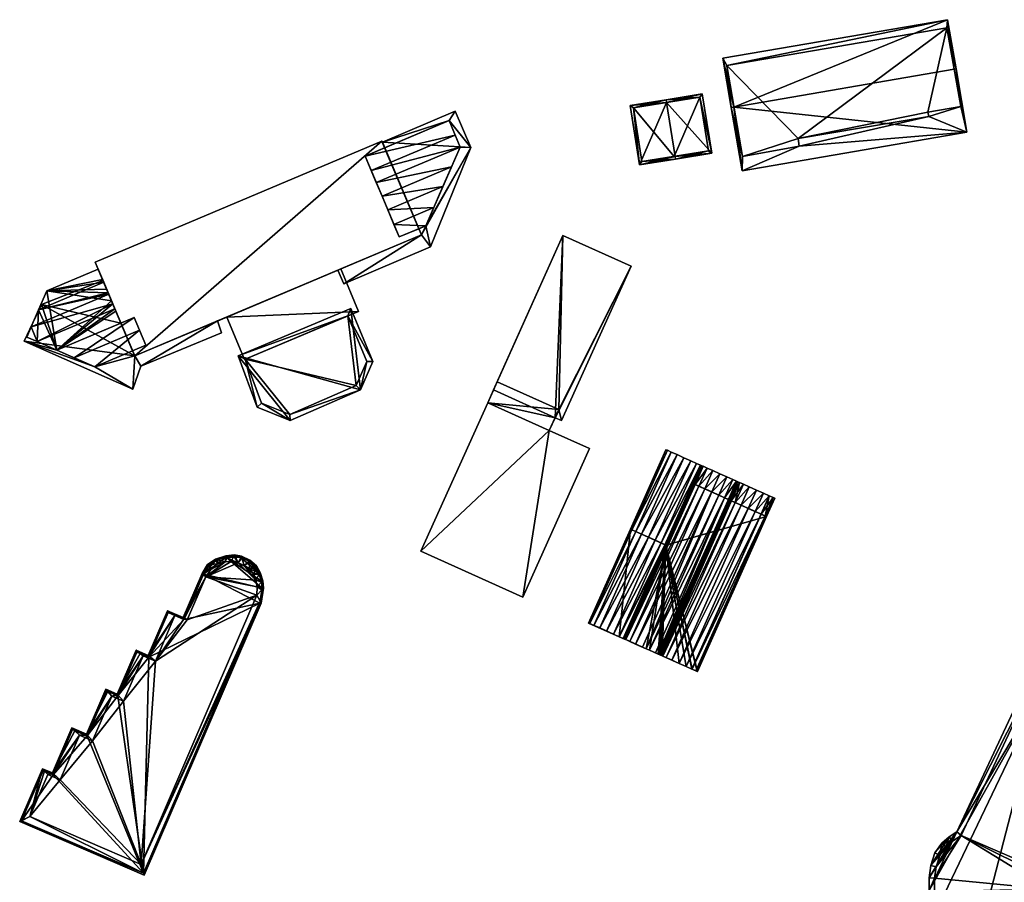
# Model space of a CAD drawing. Header units: inches. Extents: x 2523744 to 2528136, y 1148995 to 1152010.
# Tile 163 of 256: x 2526809 to 2526987, y 1150790 to 1150946. Entities that reach past the tile are written whole.
import ezdxf

# ---------------------------------------------------------------- set-up
doc = ezdxf.new("R2010")
doc.units = ezdxf.units.IN
doc.header["$MEASUREMENT"] = 0
doc.layers.add('Gebaeude Einzelhaus', color=10, linetype='Continuous')
doc.layers.add('Offenes Gebaeude', color=10, linetype='Continuous')

msp = doc.modelspace()

# ---------------------------------------------------------------- meshes
at = {"layer": 'Gebaeude Einzelhaus'}
mesh = msp.add_polyface(dxfattribs=at)
corners = [(2526977.844, 1150937.391, 391.336), (2526978.173, 1150937.448, 391.336), (2526976.643, 1150946.358, 389.678), (2526938, 1150930.549, 391.336), (2526935.979, 1150939.375, 389.678), (2526937.509, 1150930.465, 391.336), (2526980.135, 1150926.016, 389.203), (2526939.471, 1150919.034, 389.203), (2526976.5, 1150944.9, 389.937), (2526979.05, 1150930.65, 390.077), (2526936.7, 1150938.05, 389.94), (2526939.55, 1150921.6, 389.666), (2526949.8, 1150923.5, 389.691), (2526973.25, 1150928.85, 389.931), (2526973.1, 1150929.6, 390.072), (2526949.6, 1150924.85, 389.942), (2526979.05, 1150930.65, 380.374), (2526976.5, 1150944.9, 380.374), (2526936.7, 1150938.05, 380.374), (2526939.55, 1150921.6, 380.374), (2526949.8, 1150923.5, 380.374), (2526949.6, 1150924.85, 380.374), (2526973.25, 1150928.85, 380.374), (2526973.1, 1150929.6, 380.374)]
mesh.append_faces([[corners[k] for k in face] for face in [(15, 13, 12), (13, 14, 9), (12, 13, 6), (6, 13, 9), (11, 12, 7), (7, 12, 6), (3, 11, 5), (10, 3, 5), (5, 11, 7), (4, 10, 5), (8, 10, 2), (2, 10, 4), (0, 8, 1), (9, 0, 1), (6, 9, 1), (1, 8, 2), (6, 3, 7), (7, 3, 5), (6, 0, 3), (6, 1, 0), (3, 4, 5), (0, 2, 3), (3, 2, 4), (0, 1, 2)]], dxfattribs={"color": 13})
mesh.append_faces([[corners[k] for k in face] for face in [(21, 23, 22), (19, 21, 20), (18, 21, 19), (17, 23, 21), (17, 21, 18), (16, 23, 17), (14, 23, 16), (14, 16, 9), (22, 23, 13), (13, 23, 14), (21, 22, 13), (15, 21, 13), (20, 21, 12), (12, 21, 15), (19, 20, 11), (11, 20, 12), (18, 19, 3), (3, 19, 11), (10, 18, 3), (17, 18, 8), (8, 18, 10), (16, 17, 0), (0, 17, 8), (9, 16, 0)]], dxfattribs={"color": 41})
mesh = msp.add_polyface(dxfattribs=at)
corners = [(2526925.793, 1150931.388, 395.351), (2526933.986, 1150922.193, 390.848), (2526932.275, 1150932.928, 390.848), (2526927.346, 1150921.637, 395.351), (2526927.424, 1150921.146, 395.351), (2526925.714, 1150931.881, 395.351), (2526919.233, 1150930.849, 390.848), (2526920.944, 1150920.114, 390.848), (2526933.414, 1150922.608, 391.187), (2526931.86, 1150932.355, 391.187), (2526921.359, 1150920.686, 391.191), (2526919.805, 1150930.434, 391.191), (2526927.209, 1150921.615, 380.571), (2526921.359, 1150920.686, 380.571), (2526933.414, 1150922.608, 380.571), (2526931.86, 1150932.355, 380.571), (2526919.805, 1150930.434, 380.571)]
mesh.append_faces([[corners[k] for k in face] for face in [(11, 5, 0), (11, 6, 5), (10, 7, 11), (11, 7, 6), (3, 4, 10), (10, 4, 7), (1, 9, 2), (2, 9, 5), (5, 9, 0), (4, 8, 1), (1, 8, 9), (4, 3, 8), (0, 7, 3), (3, 7, 4), (0, 6, 7), (0, 5, 6), (0, 2, 5), (4, 1, 3), (3, 1, 0), (0, 1, 2)]], dxfattribs={"color": 13})
mesh.append_faces([[corners[k] for k in face] for face in [(12, 13, 16), (12, 16, 15), (12, 15, 14), (10, 11, 13), (13, 11, 16), (0, 9, 11), (11, 9, 16), (16, 9, 15), (9, 8, 15), (15, 8, 14), (8, 12, 14), (3, 10, 8), (8, 10, 12), (12, 10, 13)]], dxfattribs={"color": 41})
mesh = msp.add_polyface(dxfattribs=at)
corners = [(2526874.306, 1150924.406, 395.876), (2526822.45, 1150902.506, 395.876), (2526829.618, 1150885.535, 395.876), (2526881.474, 1150907.435, 395.876), (2526874.403, 1150924.176, 390.027), (2526874.306, 1150924.406, 382.17), (2526881.474, 1150907.435, 382.17), (2526874.82, 1150923.189, 390.127), (2526874.403, 1150924.176, 390.127), (2526881.004, 1150908.549, 390.127), (2526881.474, 1150907.435, 390.127), (2526881.474, 1150907.435, 390.027), (2526822.45, 1150902.506, 382.17), (2526823.866, 1150899.153, 390.043), (2526823.866, 1150899.153, 390.143), (2526822.991, 1150901.226, 394.998), (2526826.017, 1150894.062, 395.809), (2526822.991, 1150901.226, 395.098), (2526823.993, 1150898.852, 395.809), (2526829.618, 1150885.535, 382.17), (2526829.618, 1150885.535, 390.043), (2526824.798, 1150896.946, 395.18), (2526827.114, 1150891.464, 390.143), (2526824.514, 1150897.62, 394.998), (2526823.789, 1150899.335, 395.564), (2526827.114, 1150891.464, 394.998), (2526829.227, 1150886.462, 390.143), (2526825.645, 1150894.942, 395.572), (2526826.203, 1150893.62, 395.588), (2526829.618, 1150885.535, 390.143), (2526827.114, 1150891.464, 395.098), (2526866.871, 1150901.268, 390.69), (2526866.375, 1150901.058, 390.127), (2526846.255, 1150892.561, 390.69), (2526866.375, 1150901.058, 390.027), (2526866.871, 1150901.268, 390.79), (2526846.255, 1150892.561, 390.79), (2526844.588, 1150891.857, 390.143), (2526844.588, 1150891.857, 390.043)]
mesh.append_faces([[corners[k] for k in face] for face in [(0, 2, 3), (0, 1, 2)]], dxfattribs={"color": 13})
mesh.append_faces([[corners[k] for k in face] for face in [(12, 5, 19), (19, 5, 6), (34, 6, 11), (34, 19, 6), (33, 38, 34), (34, 38, 19), (19, 38, 20), (36, 37, 33), (33, 37, 38), (36, 2, 37), (37, 2, 29), (35, 3, 36), (36, 3, 2), (31, 10, 35), (35, 10, 3), (32, 31, 33), (32, 33, 34), (31, 32, 10), (16, 18, 27), (21, 27, 18), (30, 2, 16), (2, 30, 25), (25, 26, 2), (2, 26, 29), (27, 22, 28), (28, 22, 25), (22, 27, 21), (25, 22, 26), (15, 14, 24), (24, 14, 23), (23, 14, 21), (21, 14, 22), (13, 19, 20), (13, 12, 19), (16, 1, 18), (18, 1, 17), (17, 1, 15), (1, 16, 2), (15, 1, 14), (14, 1, 13), (13, 1, 12), (1, 0, 12), (12, 0, 5), (6, 4, 11), (7, 3, 9), (9, 3, 10), (4, 0, 8), (8, 0, 7), (7, 0, 3), (6, 5, 4), (4, 5, 0)]], dxfattribs={"color": 41})
mesh = msp.add_polyface(dxfattribs=at)
corners = [(2526906.311, 1150875.845, 395.513), (2526919.396, 1150901.768, 395.491), (2526907.071, 1150907.314, 395.729), (2526906.825, 1150873.829, 395.49), (2526895.168, 1150880.86, 395.728), (2526905.643, 1150874.361, 395.513), (2526893.454, 1150877.05, 397.862), (2526906.311, 1150875.845, 397.862), (2526895.168, 1150880.86, 397.862), (2526904.598, 1150872.036, 397.862), (2526899.791, 1150841.895, 396.558), (2526911.88, 1150868.759, 396.558), (2526904.598, 1150872.036, 396.558), (2526881.365, 1150850.186, 396.558), (2526893.454, 1150877.05, 396.558), (2526907.071, 1150907.314, 380.827), (2526919.396, 1150901.768, 380.827), (2526894.5, 1150879.375, 380.827), (2526894.5, 1150879.375, 395.728), (2526905.643, 1150874.361, 380.827), (2526906.825, 1150873.829, 380.827), (2526893.454, 1150877.05, 380.827), (2526904.598, 1150872.036, 380.827), (2526911.88, 1150868.759, 380.827), (2526899.791, 1150841.895, 380.826), (2526881.365, 1150850.186, 380.827)]
mesh.append_faces([[corners[k] for k in face] for face in [(10, 12, 13), (13, 12, 14), (10, 11, 12), (9, 7, 6), (6, 7, 8), (3, 0, 5), (0, 2, 4), (3, 1, 0), (0, 1, 2)]], dxfattribs={"color": 13})
mesh.append_faces([[corners[k] for k in face] for face in [(24, 22, 23), (24, 25, 22), (22, 25, 21), (10, 13, 24), (24, 13, 25), (13, 14, 25), (25, 14, 21), (11, 23, 12), (12, 23, 22), (11, 10, 23), (23, 10, 24), (21, 19, 22), (21, 17, 19), (0, 4, 7), (7, 4, 8), (7, 5, 0), (5, 22, 19), (5, 12, 22), (7, 9, 5), (5, 9, 12), (6, 12, 9), (6, 14, 12), (8, 18, 6), (6, 18, 14), (14, 18, 21), (21, 18, 17), (8, 4, 18), (16, 19, 15), (15, 19, 17), (16, 20, 19), (1, 3, 16), (16, 3, 20), (20, 3, 19), (19, 3, 5), (4, 17, 18), (4, 15, 17), (4, 2, 15), (2, 1, 15), (15, 1, 16)]], dxfattribs={"color": 41})
mesh = msp.add_polyface(dxfattribs=at)
corners = [(2526868.72, 1150894.119, 389.506), (2526870.433, 1150879.408, 389.506), (2526872.66, 1150884.532, 389.506), (2526848.297, 1150885.524, 389.506), (2526851.733, 1150876.233, 389.506), (2526857.702, 1150873.839, 389.506), (2526868.178, 1150892.806, 389.506), (2526871.574, 1150884.543, 389.506), (2526849.567, 1150884.973, 389.506), (2526852.517, 1150876.996, 389.506), (2526857.685, 1150874.923, 389.506), (2526869.672, 1150880.167, 389.506), (2526871.574, 1150884.543, 382.17), (2526869.672, 1150880.167, 382.17), (2526868.178, 1150892.806, 382.17), (2526849.567, 1150884.973, 382.17), (2526852.517, 1150876.996, 382.17), (2526857.685, 1150874.923, 382.17)]
mesh.append_faces([[corners[k] for k in face] for face in [(1, 10, 11), (11, 7, 1), (9, 10, 5), (5, 10, 1), (8, 9, 4), (4, 9, 5), (6, 8, 3), (3, 8, 4), (0, 6, 3), (7, 6, 2), (1, 7, 2), (2, 6, 0), (5, 1, 3), (4, 5, 3), (3, 1, 0), (0, 1, 2)]], dxfattribs={"color": 13})
mesh.append_faces([[corners[k] for k in face] for face in [(15, 17, 16), (13, 17, 15), (13, 15, 14), (13, 14, 12), (16, 17, 9), (9, 17, 10), (11, 17, 13), (10, 17, 11), (15, 16, 8), (8, 16, 9), (14, 15, 6), (6, 15, 8), (12, 14, 7), (7, 14, 6), (13, 12, 11), (11, 12, 7)]], dxfattribs={"color": 41})
mesh = msp.add_polyface(dxfattribs=at)
corners = [(2526921.288, 1150853.289, 391.496), (2526919.294, 1150854.188, 390.84), (2526920.24, 1150853.761, 391.343), (2526919.54, 1150854.077, 391.113), (2526922.526, 1150852.731, 391.551), (2526919.294, 1150854.188, 380.362), (2526923.762, 1150852.174, 391.496), (2526925.7, 1150851.3, 380.362), (2526925.511, 1150851.385, 391.113), (2526925.7, 1150851.3, 390.904), (2526924.811, 1150851.701, 391.343), (2526930.7, 1150862.4, 390.86), (2526930.7, 1150862.4, 380.362), (2526930.718, 1150862.392, 390.84), (2526932.737, 1150861.482, 391.496), (2526931.676, 1150861.96, 391.343), (2526930.967, 1150862.28, 391.113), (2526933.989, 1150860.917, 391.551), (2526925.955, 1150868.456, 391.113), (2526925.709, 1150868.566, 390.84), (2526926.656, 1150868.143, 391.343), (2526927.706, 1150867.674, 391.496), (2526928.946, 1150867.121, 391.551), (2526930.185, 1150866.569, 391.496), (2526931.235, 1150866.1, 391.343), (2526931.936, 1150865.788, 391.113), (2526932.184, 1150865.678, 390.84), (2526932.433, 1150865.566, 391.113), (2526933.143, 1150865.249, 391.343), (2526934.206, 1150864.775, 391.496), (2526918.407, 1150834.223, 391.076), (2526918.193, 1150834.319, 390.84), (2526918.441, 1150834.208, 391.113), (2526919.153, 1150833.89, 391.343), (2526920.215, 1150833.416, 391.496)]
mesh.append_faces([[corners[k] for k in face] for face in [(18, 1, 19), (18, 3, 1), (20, 3, 18), (20, 2, 3), (21, 2, 20), (21, 0, 2), (22, 0, 21), (22, 4, 0), (23, 4, 22), (23, 6, 4), (24, 6, 23), (24, 10, 6), (25, 10, 24), (25, 8, 10), (26, 13, 11), (26, 11, 25), (25, 11, 8), (8, 11, 9), (27, 13, 26), (27, 16, 13), (28, 16, 27), (28, 15, 16), (29, 14, 15), (3, 18, 1), (1, 18, 19), (2, 20, 3), (3, 20, 18), (21, 2, 0), (21, 20, 2), (4, 22, 0), (0, 22, 21), (23, 4, 6), (23, 22, 4), (10, 24, 6), (6, 24, 23), (8, 25, 10), (10, 25, 24), (13, 25, 8), (13, 26, 25), (30, 16, 27), (31, 27, 13), (13, 27, 26), (15, 16, 32), (15, 28, 16), (16, 28, 27), (14, 15, 33), (14, 29, 15), (17, 14, 34)]], dxfattribs={"color": 13})
mesh.append_faces([[corners[k] for k in face] for face in [(0, 1, 2), (2, 1, 3), (4, 5, 0), (0, 5, 1), (6, 7, 4), (4, 7, 5), (8, 9, 10), (10, 9, 6), (6, 9, 7), (9, 11, 7), (7, 11, 12), (11, 13, 12), (14, 13, 15), (15, 13, 16), (17, 12, 14), (14, 12, 13)]], dxfattribs={"color": 41})
mesh = msp.add_polyface(dxfattribs=at)
corners = [(2526917.244, 1150834.741, 380.361), (2526925.7, 1150851.3, 380.362), (2526918.193, 1150834.319, 380.361), (2526918.407, 1150834.223, 380.361), (2526918.441, 1150834.208, 380.361), (2526922.122, 1150832.565, 380.361), (2526922.723, 1150832.298, 380.361), (2526924.291, 1150831.597, 380.361), (2526924.496, 1150831.506, 380.361), (2526919.294, 1150854.188, 380.362), (2526911.718, 1150837.208, 380.361), (2526911.718, 1150837.208, 390.84), (2526919.294, 1150854.188, 390.84), (2526924.999, 1150831.281, 380.361), (2526924.909, 1150831.322, 391.016), (2526924.909, 1150831.322, 380.361), (2526924.746, 1150831.395, 390.84), (2526924.746, 1150831.395, 380.361), (2526924.626, 1150831.448, 380.361), (2526924.626, 1150831.448, 390.971), (2526924.496, 1150831.506, 391.113), (2526924.291, 1150831.597, 391.179), (2526923.786, 1150831.823, 391.343), (2526922.723, 1150832.298, 391.496), (2526922.122, 1150832.565, 391.522), (2526919.153, 1150833.89, 391.343), (2526920.215, 1150833.416, 391.496), (2526921.469, 1150832.856, 391.551), (2526918.441, 1150834.208, 391.113), (2526918.407, 1150834.223, 391.076), (2526918.193, 1150834.319, 390.84), (2526917.946, 1150834.429, 391.113), (2526917.244, 1150834.741, 391.343), (2526913.716, 1150836.315, 391.496), (2526914.955, 1150835.763, 391.551), (2526916.194, 1150835.21, 391.496), (2526911.964, 1150837.098, 391.113), (2526912.666, 1150836.784, 391.343), (2526919.54, 1150854.077, 391.113), (2526920.24, 1150853.761, 391.343), (2526921.288, 1150853.289, 391.496), (2526922.526, 1150852.731, 391.551), (2526923.762, 1150852.174, 391.496), (2526924.811, 1150851.701, 391.343), (2526925.511, 1150851.385, 391.113), (2526930.718, 1150862.392, 390.84), (2526930.967, 1150862.28, 391.113), (2526932.433, 1150865.566, 391.113), (2526931.676, 1150861.96, 391.343), (2526932.737, 1150861.482, 391.496)]
mesh.append_faces([[corners[k] for k in face] for face in [(38, 11, 36), (38, 12, 11), (39, 36, 37), (39, 38, 36), (40, 37, 33), (40, 39, 37), (41, 33, 34), (41, 40, 33), (42, 34, 35), (42, 41, 34), (43, 35, 32), (43, 42, 35), (44, 32, 31), (44, 43, 32), (45, 44, 30), (30, 44, 31), (29, 28, 46), (30, 29, 47), (48, 28, 25), (49, 25, 26)]], dxfattribs={"color": 13})
mesh.append_faces([[corners[k] for k in face] for face in [(0, 1, 2), (2, 1, 3), (3, 1, 4), (4, 1, 5), (5, 1, 6), (6, 1, 7), (7, 1, 8), (0, 9, 1), (0, 10, 9), (11, 12, 10), (10, 12, 9), (13, 14, 15), (14, 16, 15), (15, 16, 17), (16, 18, 17), (16, 19, 18), (19, 8, 18), (19, 20, 8), (20, 7, 8), (20, 21, 7), (21, 6, 7), (22, 23, 21), (21, 23, 6), (23, 5, 6), (23, 24, 5), (25, 5, 26), (26, 5, 27), (27, 5, 24), (25, 4, 5), (25, 28, 4), (28, 29, 4), (4, 29, 3), (29, 30, 3), (3, 30, 2), (30, 0, 2), (31, 32, 30), (30, 32, 0), (33, 0, 34), (34, 0, 35), (35, 0, 32), (33, 10, 0), (36, 11, 37), (37, 11, 33), (33, 11, 10)]], dxfattribs={"color": 41})
mesh = msp.add_polyface(dxfattribs=at)
corners = [(2526937.259, 1150859.443, 390.84), (2526930.7, 1150862.4, 380.362), (2526935.241, 1150860.353, 391.496), (2526933.989, 1150860.917, 391.551), (2526934.206, 1150864.775, 391.496), (2526931.676, 1150861.96, 391.343), (2526933.143, 1150865.249, 391.343), (2526935.46, 1150864.215, 391.551), (2526932.737, 1150861.482, 391.496), (2526936.714, 1150863.655, 391.496), (2526937.776, 1150863.181, 391.343), (2526936.301, 1150859.875, 391.343), (2526938.488, 1150862.865, 391.113), (2526937.011, 1150859.555, 391.113), (2526938.736, 1150862.754, 390.84), (2526938.989, 1150862.64, 391.113), (2526937.512, 1150859.329, 391.113), (2526939.709, 1150862.319, 391.343), (2526938.23, 1150859.005, 391.343), (2526940.786, 1150861.839, 391.496), (2526939.305, 1150858.52, 391.496), (2526942.056, 1150861.273, 391.551), (2526940.573, 1150857.949, 391.551), (2526943.326, 1150860.705, 391.496)]
mesh.append_faces([[corners[k] for k in face] for face in [(4, 5, 6), (7, 8, 4), (7, 3, 8), (9, 3, 7), (9, 2, 3), (10, 2, 9), (10, 11, 2), (11, 12, 13), (11, 10, 12), (14, 13, 12), (14, 0, 13), (0, 15, 16), (0, 14, 15), (15, 17, 16), (16, 17, 18), (18, 17, 19), (20, 19, 21), (5, 4, 6), (3, 7, 8), (8, 7, 4), (2, 9, 3), (3, 9, 7), (10, 2, 11), (10, 9, 2), (12, 11, 13), (12, 10, 11), (0, 15, 14), (22, 23, 21), (20, 21, 19), (18, 19, 17), (15, 18, 17)]], dxfattribs={"color": 13})
mesh.append_faces([[corners[k] for k in face] for face in [(0, 1, 2), (2, 1, 3)]], dxfattribs={"color": 41})
mesh = msp.add_polyface(dxfattribs=at)
corners = [(2526931.385, 1150828.433, 380.361), (2526925.7, 1150851.3, 380.362), (2526943.887, 1150856.455, 380.361), (2526943.887, 1150856.455, 390.84), (2526931.385, 1150828.433, 390.84), (2526933.989, 1150860.917, 391.551), (2526920.215, 1150833.416, 391.496), (2526921.469, 1150832.856, 391.551), (2526935.241, 1150860.353, 391.496), (2526922.122, 1150832.565, 391.522), (2526922.723, 1150832.298, 391.496), (2526936.301, 1150859.875, 391.343), (2526923.786, 1150831.823, 391.343), (2526924.496, 1150831.506, 391.113), (2526924.626, 1150831.448, 390.971), (2526937.011, 1150859.555, 391.113), (2526924.291, 1150831.597, 391.179), (2526937.259, 1150859.443, 390.84), (2526938.736, 1150862.754, 390.84), (2526924.746, 1150831.395, 390.84), (2526924.909, 1150831.322, 391.016), (2526938.989, 1150862.64, 391.113), (2526943.635, 1150856.569, 391.113), (2526931.133, 1150828.545, 391.113), (2526944.404, 1150860.225, 391.343), (2526930.456, 1150828.847, 391.329), (2526942.917, 1150856.892, 391.343), (2526941.841, 1150857.377, 391.496), (2526929.335, 1150829.346, 391.496), (2526930.413, 1150828.866, 391.343), (2526928.065, 1150829.914, 391.551), (2526940.573, 1150857.949, 391.551), (2526939.305, 1150858.52, 391.496), (2526926.795, 1150830.48, 391.496), (2526925.718, 1150830.961, 391.343), (2526938.23, 1150859.005, 391.343), (2526925.154, 1150831.212, 391.163), (2526937.512, 1150859.329, 391.113), (2526924.999, 1150831.281, 391.113)]
mesh.append_faces([[corners[k] for k in face] for face in [(5, 6, 7), (8, 9, 10), (8, 5, 9), (9, 5, 7), (11, 10, 12), (11, 8, 10), (13, 14, 15), (15, 16, 13), (15, 11, 16), (16, 11, 12), (14, 17, 18), (14, 19, 17), (20, 17, 19), (20, 21, 17), (22, 23, 3), (24, 25, 22), (25, 24, 26), (27, 28, 26), (26, 28, 29), (27, 30, 28), (27, 31, 30), (32, 33, 31), (31, 33, 30), (32, 34, 33), (32, 35, 34), (21, 36, 35), (35, 36, 34), (37, 20, 38), (37, 21, 20), (36, 37, 38), (36, 21, 37)]], dxfattribs={"color": 13})
mesh.append_faces([[corners[k] for k in face] for face in [(0, 1, 2), (3, 4, 2)]], dxfattribs={"color": 41})
mesh = msp.add_polyface(dxfattribs=at)
corners = [(2526943.887, 1150856.455, 380.361), (2526925.7, 1150851.3, 380.362), (2526930.7, 1150862.4, 380.362), (2526939.305, 1150858.52, 391.496), (2526937.259, 1150859.443, 390.84), (2526938.23, 1150859.005, 391.343), (2526937.512, 1150859.329, 391.113), (2526936.301, 1150859.875, 391.343), (2526937.011, 1150859.555, 391.113), (2526935.241, 1150860.353, 391.496), (2526942.917, 1150856.892, 391.343), (2526941.841, 1150857.377, 391.496), (2526940.573, 1150857.949, 391.551), (2526943.635, 1150856.569, 391.113), (2526943.887, 1150856.455, 390.84), (2526940.786, 1150861.839, 391.496), (2526942.056, 1150861.273, 391.551), (2526943.326, 1150860.705, 391.496), (2526944.404, 1150860.225, 391.343), (2526945.123, 1150859.904, 391.113), (2526945.375, 1150859.791, 390.84), (2526924.626, 1150831.448, 390.971), (2526938.488, 1150862.865, 391.113), (2526938.736, 1150862.754, 390.84)]
mesh.append_faces([[corners[k] for k in face] for face in [(5, 15, 3), (3, 16, 12), (17, 12, 16), (17, 11, 12), (11, 18, 10), (11, 17, 18), (18, 19, 10), (10, 19, 13), (13, 20, 14), (13, 19, 20), (8, 21, 22), (21, 23, 22), (13, 20, 19), (13, 14, 20), (18, 13, 19), (11, 18, 17), (11, 10, 18), (11, 17, 12), (3, 12, 16), (3, 15, 5)]], dxfattribs={"color": 13})
mesh.append_faces([[corners[k] for k in face] for face in [(0, 1, 2), (3, 4, 5), (5, 4, 6), (4, 7, 8), (4, 9, 7), (10, 0, 11), (11, 0, 12), (12, 0, 3), (3, 0, 4), (4, 0, 2), (10, 13, 0), (13, 14, 0)]], dxfattribs={"color": 41})
mesh = msp.add_polyface(dxfattribs=at)
corners = [(2526924.496, 1150831.506, 380.361), (2526925.7, 1150851.3, 380.362), (2526924.626, 1150831.448, 380.361), (2526924.746, 1150831.395, 380.361), (2526924.909, 1150831.322, 380.361), (2526924.999, 1150831.281, 380.361), (2526928.065, 1150829.914, 380.361), (2526929.335, 1150829.346, 380.361), (2526930.413, 1150828.866, 380.361), (2526930.456, 1150828.847, 380.361), (2526931.323, 1150828.46, 380.361), (2526931.385, 1150828.433, 380.361), (2526943.887, 1150856.455, 380.361), (2526931.385, 1150828.433, 390.84), (2526931.323, 1150828.46, 390.907), (2526931.133, 1150828.545, 391.113), (2526930.456, 1150828.847, 391.329), (2526930.413, 1150828.866, 391.343), (2526929.335, 1150829.346, 391.496), (2526928.065, 1150829.914, 391.551), (2526925.154, 1150831.212, 391.163), (2526925.718, 1150830.961, 391.343), (2526926.795, 1150830.48, 391.496), (2526924.999, 1150831.281, 391.113), (2526924.909, 1150831.322, 391.016), (2526943.887, 1150856.455, 390.84), (2526943.635, 1150856.569, 391.113), (2526942.917, 1150856.892, 391.343)]
mesh.append_faces([[corners[k] for k in face] for face in [(25, 14, 13), (25, 15, 14), (26, 16, 15), (16, 27, 17)]], dxfattribs={"color": 13})
mesh.append_faces([[corners[k] for k in face] for face in [(0, 1, 2), (2, 1, 3), (3, 1, 4), (4, 1, 5), (5, 1, 6), (6, 1, 7), (7, 1, 8), (8, 1, 9), (9, 1, 10), (10, 1, 11), (12, 13, 11), (13, 10, 11), (13, 14, 10), (14, 9, 10), (15, 16, 14), (14, 16, 9), (16, 8, 9), (16, 17, 8), (17, 7, 8), (17, 18, 7), (18, 6, 7), (18, 19, 6), (20, 6, 21), (21, 6, 22), (22, 6, 19), (20, 5, 6), (20, 23, 5), (23, 24, 5)]], dxfattribs={"color": 41})
mesh = msp.add_polyface(dxfattribs=at)
corners = [(2526848.82, 1150849.074, 381.784), (2526846.165, 1150849.11, 381.784), (2526847.621, 1150849.295, 381.784), (2526852.641, 1150843.528, 381.784), (2526842.038, 1150846.073, 381.784), (2526844.646, 1150848.646, 395.827), (2526844.313, 1150848.544, 381.784), (2526846.165, 1150849.11, 395.797), (2526846.074, 1150849.082, 395.826), (2526846.322, 1150849.13, 395.781), (2526847.621, 1150849.295, 395.748), (2526847.508, 1150849.281, 395.782), (2526848.78, 1150849.081, 395.749), (2526848.82, 1150849.074, 395.74), (2526846.113, 1150849.355, 395.498), (2526844.201, 1150848.771, 395.498), (2526847.63, 1150849.548, 395.498), (2526848.894, 1150849.314, 395.498), (2526851.77, 1150843.774, 396.8), (2526842.478, 1150845.583, 396.8), (2526851.711, 1150842.229, 396.8), (2526847.07, 1150848.324, 396.8), (2526845.96, 1150848.276, 396.8), (2526848.306, 1150848.11, 396.8), (2526851.519, 1150844.968, 396.8), (2526844.596, 1150847.903, 396.8), (2526848.996, 1150848.994, 395.745)]
mesh.append_faces([[corners[k] for k in face] for face in [(5, 14, 8), (14, 7, 8), (14, 9, 7), (5, 15, 14), (16, 11, 9), (11, 16, 10), (10, 16, 12), (16, 9, 14), (12, 17, 13), (17, 12, 16), (18, 19, 20), (19, 21, 22), (19, 23, 21), (18, 24, 19), (19, 24, 23), (5, 25, 22), (9, 22, 21), (9, 8, 22), (9, 14, 8), (8, 5, 22), (8, 14, 5), (5, 14, 15), (23, 11, 21), (23, 16, 11), (11, 9, 21), (11, 16, 9), (9, 16, 14), (12, 23, 26), (12, 16, 23), (12, 17, 16)]], dxfattribs={"color": 13})
mesh.append_faces([[corners[k] for k in face] for face in [(0, 1, 2), (3, 4, 1), (5, 1, 6), (5, 7, 1), (8, 7, 5), (9, 1, 7), (9, 10, 1), (1, 10, 2), (11, 10, 9), (10, 12, 2), (13, 0, 2), (12, 13, 2)]], dxfattribs={"color": 41})
mesh = msp.add_polyface(dxfattribs=at)
corners = [(2526852.076, 1150846.225, 381.784), (2526846.165, 1150849.11, 381.784), (2526848.82, 1150849.074, 381.784), (2526850.32, 1150848.394, 381.784), (2526851.43, 1150847.38, 381.784), (2526852.52, 1150844.769, 381.784), (2526848.996, 1150848.994, 395.745), (2526848.82, 1150849.074, 395.74), (2526850.263, 1150848.42, 395.746), (2526850.32, 1150848.394, 395.737), (2526851.364, 1150847.441, 395.763), (2526850.434, 1150848.29, 395.763), (2526851.43, 1150847.38, 395.749), (2526851.519, 1150847.22, 395.778), (2526852.052, 1150846.268, 395.779), (2526852.076, 1150846.225, 395.77), (2526848.894, 1150849.314, 395.498), (2526850.459, 1150848.605, 395.498), (2526851.628, 1150847.538, 395.498), (2526852.308, 1150846.324, 395.498), (2526849.431, 1150847.635, 396.8), (2526851.125, 1150846.064, 396.8), (2526850.334, 1150847.061, 396.8), (2526848.306, 1150848.11, 396.8), (2526851.519, 1150844.968, 396.8), (2526848.78, 1150849.081, 395.749)]
mesh.append_faces([[corners[k] for k in face] for face in [(6, 7, 16), (8, 6, 17), (9, 8, 17), (17, 11, 9), (6, 16, 17), (10, 18, 12), (12, 18, 13), (18, 11, 17), (18, 10, 11), (13, 18, 19), (20, 21, 22), (23, 24, 20), (25, 6, 16), (6, 23, 20), (11, 20, 22), (11, 8, 20), (11, 17, 8), (8, 6, 20), (8, 17, 6), (6, 17, 16), (22, 13, 10), (10, 13, 18), (22, 21, 13), (18, 11, 10), (10, 11, 22), (18, 17, 11), (19, 18, 13)]], dxfattribs={"color": 13})
mesh.append_faces([[corners[k] for k in face] for face in [(0, 1, 2), (0, 2, 3), (0, 3, 4), (5, 1, 0), (6, 2, 7), (6, 3, 2), (6, 8, 3), (8, 9, 3), (9, 4, 3), (9, 10, 4), (11, 10, 9), (10, 12, 4), (13, 14, 12), (12, 0, 4), (14, 15, 12), (12, 15, 0)]], dxfattribs={"color": 41})
mesh = msp.add_polyface(dxfattribs=at)
corners = [(2526844.313, 1150848.544, 381.784), (2526842.038, 1150846.073, 381.784), (2526842.966, 1150847.619, 381.784), (2526846.165, 1150849.11, 381.784), (2526838.594, 1150838.074, 395.882), (2526842.01, 1150846.007, 395.881), (2526842.038, 1150846.073, 395.862), (2526842.222, 1150846.379, 395.841), (2526842.933, 1150847.564, 395.841), (2526842.966, 1150847.619, 395.813), (2526843.263, 1150847.823, 395.844), (2526844.306, 1150848.539, 395.845), (2526844.313, 1150848.544, 395.841), (2526844.646, 1150848.646, 395.827), (2526842.78, 1150847.794, 395.498), (2526844.201, 1150848.771, 395.498), (2526841.814, 1150846.184, 395.498), (2526838.373, 1150838.193, 395.498), (2526842.478, 1150845.583, 396.8), (2526845.96, 1150848.276, 396.8), (2526843.358, 1150846.923, 396.8), (2526844.596, 1150847.903, 396.8)]
mesh.append_faces([[corners[k] for k in face] for face in [(9, 8, 14), (10, 9, 14), (11, 15, 12), (13, 12, 15), (10, 15, 11), (10, 14, 15), (7, 6, 16), (16, 6, 5), (14, 7, 16), (14, 8, 7), (16, 5, 17), (18, 19, 20), (20, 19, 21), (8, 10, 14), (8, 20, 10), (10, 20, 21), (13, 11, 21), (13, 15, 11), (15, 10, 11), (11, 10, 21), (15, 14, 10), (7, 18, 20), (7, 5, 18), (7, 16, 5), (8, 7, 20), (8, 14, 7), (7, 14, 16), (5, 17, 18), (5, 16, 17)]], dxfattribs={"color": 13})
mesh.append_faces([[corners[k] for k in face] for face in [(0, 1, 2), (3, 1, 0), (4, 5, 1), (5, 6, 1), (7, 1, 6), (7, 2, 1), (8, 9, 7), (7, 9, 2), (10, 2, 9), (10, 0, 2), (10, 11, 0), (11, 12, 0), (13, 0, 12)]], dxfattribs={"color": 41})
mesh = msp.add_polyface(dxfattribs=at)
corners = [(2526852.641, 1150843.528, 381.784), (2526846.165, 1150849.11, 381.784), (2526852.52, 1150844.769, 381.784), (2526852.248, 1150840.814, 381.784), (2526842.038, 1150846.073, 381.784), (2526852.136, 1150846.028, 395.781), (2526852.076, 1150846.225, 381.784), (2526852.076, 1150846.225, 395.77), (2526852.496, 1150844.849, 395.78), (2526852.52, 1150844.769, 395.771), (2526852.539, 1150844.578, 395.794), (2526852.636, 1150843.579, 395.795), (2526852.641, 1150843.528, 395.787), (2526852.592, 1150843.192, 395.828), (2526852.248, 1150840.814, 395.744), (2526852.052, 1150846.268, 395.779), (2526852.308, 1150846.324, 395.498), (2526851.519, 1150847.22, 395.778), (2526852.766, 1150844.816, 395.497), (2526852.893, 1150843.521, 395.497), (2526852.506, 1150840.791, 395.497), (2526849.431, 1150847.635, 396.8), (2526851.519, 1150844.968, 396.8), (2526851.125, 1150846.064, 396.8), (2526851.77, 1150843.774, 396.8), (2526851.711, 1150842.229, 396.8)]
mesh.append_faces([[corners[k] for k in face] for face in [(15, 16, 7), (16, 5, 7), (17, 16, 15), (18, 8, 5), (9, 8, 18), (18, 10, 9), (18, 5, 16), (11, 19, 12), (12, 19, 13), (19, 10, 18), (19, 11, 10), (20, 13, 19), (21, 22, 23), (5, 23, 22), (5, 15, 23), (5, 16, 15), (16, 17, 15), (15, 17, 23), (10, 22, 24), (10, 8, 22), (10, 18, 8), (8, 5, 22), (8, 18, 5), (5, 18, 16), (24, 13, 11), (11, 13, 19), (24, 25, 13), (19, 10, 11), (11, 10, 24), (19, 18, 10)]], dxfattribs={"color": 13})
mesh.append_faces([[corners[k] for k in face] for face in [(0, 1, 2), (3, 4, 0), (5, 6, 7), (5, 2, 6), (5, 8, 2), (8, 9, 2), (10, 11, 9), (9, 0, 2), (11, 12, 9), (9, 12, 0), (13, 0, 12), (13, 14, 0)]], dxfattribs={"color": 41})
mesh = msp.add_polyface(dxfattribs=at)
corners = [(2526838.504, 1150837.864, 381.784), (2526832.164, 1150831.021, 381.784), (2526835.64, 1150839.096, 381.784), (2526852.248, 1150840.814, 381.784), (2526842.038, 1150846.073, 381.784), (2526852.248, 1150840.814, 395.744), (2526831.216, 1150791.977, 395.749), (2526832.237, 1150831.192, 395.699), (2526835.64, 1150839.096, 395.7), (2526836.891, 1150838.558, 396.8), (2526838.504, 1150837.864, 396.8), (2526838.594, 1150838.074, 395.882), (2526838.573, 1150838.025, 396.8), (2526852.299, 1150841.166, 395.836), (2526852.592, 1150843.192, 395.828), (2526852.641, 1150843.528, 381.784), (2526836.96, 1150838.719, 396.8), (2526852.506, 1150840.791, 395.497), (2526835.509, 1150839.425, 395.498), (2526832.033, 1150831.35, 395.498), (2526838.373, 1150838.193, 395.498), (2526842.01, 1150846.007, 395.881), (2526839.121, 1150837.789, 396.8), (2526833.349, 1150830.33, 396.8), (2526851.711, 1150842.229, 396.8), (2526842.478, 1150845.583, 396.8), (2526852.299, 1150841.165, 395.836), (2526852.893, 1150843.521, 395.497), (2526830.75, 1150793.54, 396.8)]
mesh.append_faces([[corners[k] for k in face] for face in [(16, 12, 9), (9, 12, 10), (13, 17, 5), (5, 17, 6), (13, 14, 17), (16, 8, 18), (18, 8, 19), (16, 9, 8), (11, 16, 20), (20, 16, 18), (11, 12, 16), (20, 21, 11), (11, 12, 22), (20, 16, 11), (11, 16, 12), (20, 18, 16), (23, 12, 9), (9, 12, 16), (24, 22, 23), (23, 22, 12), (24, 25, 22), (17, 14, 26), (26, 14, 24), (17, 27, 14), (28, 26, 24), (28, 17, 26), (9, 18, 19), (9, 16, 18), (25, 11, 22), (25, 20, 11)]], dxfattribs={"color": 13})
mesh.append_faces([[corners[k] for k in face] for face in [(0, 1, 2), (3, 1, 0), (3, 0, 4), (5, 6, 3), (7, 8, 2), (8, 0, 2), (9, 10, 8), (8, 10, 0), (11, 10, 12), (11, 0, 10), (11, 4, 0), (13, 5, 14), (15, 5, 3)]], dxfattribs={"color": 41})
mesh = msp.add_polyface(dxfattribs=at)
corners = [(2526820.991, 1150816.781, 381.784), (2526814.836, 1150809.765, 381.783), (2526818.346, 1150817.92, 381.784), (2526826.578, 1150824.025, 381.784), (2526831.196, 1150791.93, 381.783), (2526824.496, 1150824.921, 381.784), (2526832.164, 1150831.021, 381.784), (2526852.248, 1150840.814, 381.784), (2526813.048, 1150810.535, 395.749), (2526813.048, 1150810.535, 381.784), (2526814.902, 1150809.919, 395.676), (2526818.346, 1150817.92, 395.676), (2526818.775, 1150817.735, 396.01), (2526820.991, 1150816.781, 396.01), (2526821.048, 1150816.914, 395.713), (2526824.496, 1150824.921, 395.713), (2526812.916, 1150810.864, 395.497), (2526813.313, 1150810.421, 396.039), (2526814.705, 1150810.094, 395.497), (2526818.215, 1150818.249, 395.497), (2526820.86, 1150817.11, 395.497), (2526824.365, 1150825.25, 395.498), (2526816.14, 1150808.82, 396.8), (2526821.995, 1150815.929, 396.8), (2526819.638, 1150816.944, 396.8), (2526830.75, 1150793.54, 396.8), (2526827.589, 1150823.074, 396.8), (2526825.465, 1150823.988, 396.8), (2526851.711, 1150842.229, 396.8), (2526833.349, 1150830.33, 396.8), (2526824.745, 1150824.814, 395.947)]
mesh.append_faces([[corners[k] for k in face] for face in [(16, 17, 8), (17, 16, 18), (11, 19, 12), (10, 18, 11), (11, 18, 19), (14, 13, 20), (12, 20, 13), (12, 19, 20), (14, 20, 15), (15, 20, 21), (22, 23, 24), (25, 26, 23), (23, 26, 27), (28, 29, 25), (25, 29, 26), (17, 18, 16), (24, 10, 22), (19, 18, 12), (12, 18, 24), (24, 18, 10), (14, 24, 23), (14, 20, 24), (24, 20, 12), (12, 20, 19), (27, 14, 23), (21, 20, 30), (30, 20, 27), (27, 20, 14)]], dxfattribs={"color": 13})
mesh.append_faces([[corners[k] for k in face] for face in [(0, 1, 2), (3, 4, 0), (3, 0, 5), (6, 4, 3), (7, 4, 6), (8, 1, 9), (10, 2, 1), (10, 11, 2), (11, 0, 2), (12, 13, 11), (11, 13, 0), (13, 14, 0), (14, 5, 0), (14, 15, 5)]], dxfattribs={"color": 41})
mesh = msp.add_polyface(dxfattribs=at)
corners = [(2526814.836, 1150809.765, 381.783), (2526831.196, 1150791.93, 381.783), (2526809.129, 1150801.433, 381.783), (2526813.048, 1150810.535, 381.784), (2526820.991, 1150816.781, 381.784), (2526831.216, 1150791.977, 395.749), (2526831.196, 1150791.93, 395.707), (2526852.248, 1150840.814, 381.784), (2526809.129, 1150801.433, 395.708), (2526809.148, 1150801.477, 395.748), (2526813.048, 1150810.535, 395.749), (2526813.313, 1150810.421, 396.039), (2526814.836, 1150809.765, 396.039), (2526814.902, 1150809.919, 395.676), (2526852.506, 1150840.791, 395.497), (2526831.328, 1150791.601, 395.497), (2526808.8, 1150801.301, 395.497), (2526812.916, 1150810.864, 395.497), (2526814.705, 1150810.094, 395.497), (2526830.75, 1150793.54, 396.8), (2526816.14, 1150808.82, 396.8), (2526810.605, 1150802.214, 396.8), (2526813.871, 1150809.798, 396.8), (2526821.995, 1150815.929, 396.8)]
mesh.append_faces([[corners[k] for k in face] for face in [(5, 14, 15), (6, 5, 15), (9, 8, 16), (16, 6, 15), (16, 8, 6), (17, 9, 16), (17, 10, 9), (11, 18, 12), (12, 18, 13), (19, 20, 21), (21, 20, 22), (19, 23, 20), (15, 14, 5), (5, 14, 19), (8, 9, 16), (8, 16, 6), (21, 9, 8), (19, 6, 5), (5, 6, 15), (15, 6, 16), (19, 21, 6), (6, 21, 8), (11, 21, 22), (11, 17, 21), (21, 17, 9), (9, 17, 16), (11, 22, 18), (18, 22, 13), (13, 22, 20)]], dxfattribs={"color": 13})
mesh.append_faces([[corners[k] for k in face] for face in [(0, 1, 2), (0, 2, 3), (4, 1, 0), (5, 6, 1), (7, 5, 1), (6, 2, 1), (6, 8, 2), (8, 3, 2), (9, 10, 8), (8, 10, 3), (11, 12, 10), (10, 12, 0), (13, 0, 12)]], dxfattribs={"color": 41})
mesh = msp.add_polyface(dxfattribs=at)
corners = [(2526832.164, 1150831.021, 381.784), (2526826.578, 1150824.025, 381.784), (2526829.991, 1150831.956, 381.784), (2526824.496, 1150824.921, 395.713), (2526824.496, 1150824.921, 381.784), (2526824.745, 1150824.814, 395.947), (2526826.578, 1150824.025, 395.947), (2526826.631, 1150824.147, 395.707), (2526829.991, 1150831.956, 395.707), (2526830.622, 1150831.685, 396.282), (2526832.164, 1150831.021, 396.281), (2526830.62, 1150831.686, 396.28), (2526832.237, 1150831.192, 395.699), (2526835.64, 1150839.096, 381.784), (2526824.365, 1150825.25, 395.498), (2526826.446, 1150824.354, 395.497), (2526829.86, 1150832.285, 395.498), (2526832.033, 1150831.35, 395.498), (2526835.64, 1150839.096, 395.7), (2526827.589, 1150823.074, 396.8), (2526833.349, 1150830.33, 396.8), (2526831.125, 1150831.288, 396.8), (2526825.465, 1150823.988, 396.8), (2526836.891, 1150838.558, 396.8)]
mesh.append_faces([[corners[k] for k in face] for face in [(3, 14, 5), (7, 6, 15), (7, 15, 8), (15, 5, 14), (15, 6, 5), (16, 8, 15), (16, 11, 8), (11, 17, 9), (9, 17, 10), (10, 17, 12), (11, 16, 17), (17, 18, 12), (19, 20, 21), (7, 22, 19), (7, 15, 22), (22, 15, 5), (5, 15, 14), (11, 21, 9), (21, 7, 19), (11, 15, 21), (21, 15, 7), (11, 16, 15), (9, 17, 11), (11, 17, 16), (9, 21, 17), (17, 21, 12), (12, 21, 20), (23, 12, 20), (23, 17, 12)]], dxfattribs={"color": 13})
mesh.append_faces([[corners[k] for k in face] for face in [(0, 1, 2), (3, 1, 4), (5, 6, 3), (3, 6, 1), (7, 1, 6), (7, 2, 1), (7, 8, 2), (8, 0, 2), (9, 10, 11), (11, 10, 8), (8, 10, 0), (10, 12, 0), (12, 13, 0)]], dxfattribs={"color": 41})
mesh = msp.add_polyface(dxfattribs=at)
corners = [(2526994.081, 1150825.805, 402.614), (2527010.725, 1150822.52, 402.614), (2526993.031, 1150830.831, 402.614), (2527006.38, 1150820.029, 402.614), (2526996.291, 1150791.484, 402.614), (2526978.296, 1150799.458, 402.614), (2526973.589, 1150793.348, 402.614), (2526976.905, 1150798.553, 402.614), (2526973.293, 1150791.144, 402.614), (2526973.309, 1150788.84, 402.614), (2526974.361, 1150795.623, 402.614), (2526975.588, 1150797.406, 402.614), (2526962.754, 1150760.334, 402.614), (2526958.689, 1150757.711, 402.614), (2526975.52, 1150754.325, 402.614), (2526976.224, 1150749.476, 402.613), (2526962.749, 1150760.324, 402.614), (2526990.785, 1150780.128, 402.614), (2526994.879, 1150784.853, 402.614), (2526993.305, 1150782.245, 402.614), (2526996.186, 1150790.723, 402.614), (2526995.875, 1150787.624, 402.614), (2526996.209, 1150789.713, 402.614), (2526996.219, 1150790.56, 402.614), (2526996.324, 1150790.784, 402.614), (2526975.52, 1150754.325, 405.517), (2526994.081, 1150825.805, 405.517), (2526962.754, 1150760.334, 405.517), (2527006.38, 1150820.029, 405.517), (2526962.749, 1150760.324, 405.517), (2526995.181, 1150790.724, 402.614), (2527009.399, 1150822.039, 402.614), (2526995.321, 1150791.769, 402.614), (2526993.511, 1150829.501, 402.614), (2526977.51, 1150797.753, 402.614), (2526979.08, 1150798.775, 402.614), (2526976.339, 1150796.734, 402.614), (2526975.265, 1150795.171, 402.614), (2526974.568, 1150793.118, 402.614), (2526974.293, 1150791.08, 402.614), (2526960.019, 1150758.191, 402.614), (2526974.31, 1150788.62, 402.614), (2526975.748, 1150750.805, 402.613), (2526992.535, 1150782.904, 402.614), (2526989.975, 1150780.754, 402.614), (2526993.971, 1150785.284, 402.614), (2526995.106, 1150789.148, 402.614), (2526994.903, 1150787.875, 402.614), (2526994.95, 1150789.078, 402.614), (2526995.321, 1150791.769, 374.582), (2526995.181, 1150790.724, 374.582), (2527009.399, 1150822.039, 374.582), (2526993.511, 1150829.501, 374.582), (2526979.08, 1150798.775, 374.582), (2526977.51, 1150797.753, 374.582), (2526976.339, 1150796.734, 374.582), (2526975.265, 1150795.171, 374.582), (2526974.568, 1150793.118, 374.582), (2526974.293, 1150791.08, 374.582), (2526974.31, 1150788.62, 374.582), (2526960.019, 1150758.191, 374.582), (2526975.748, 1150750.805, 374.582), (2526989.975, 1150780.754, 374.582), (2526992.535, 1150782.904, 374.582), (2526993.971, 1150785.284, 374.582), (2526994.903, 1150787.875, 374.582), (2526995.106, 1150789.148, 374.582), (2526994.95, 1150789.078, 374.582)]
mesh.append_faces([[corners[k] for k in face] for face in [(46, 48, 30), (22, 46, 30), (22, 30, 23), (47, 46, 21), (45, 47, 21), (21, 46, 22), (43, 45, 18), (18, 45, 21), (19, 43, 18), (44, 43, 17), (42, 44, 17), (17, 43, 19), (40, 42, 15), (15, 42, 17), (13, 40, 15), (41, 40, 9), (39, 41, 9), (9, 40, 13), (38, 39, 8), (8, 39, 9), (37, 38, 6), (6, 38, 8), (10, 37, 6), (36, 37, 11), (11, 37, 10), (34, 36, 7), (7, 36, 11), (35, 34, 5), (33, 35, 5), (5, 34, 7), (2, 33, 5), (31, 33, 1), (1, 33, 2), (32, 31, 4), (30, 32, 4), (4, 31, 1), (23, 30, 20), (20, 30, 4), (24, 23, 20), (25, 27, 29), (28, 26, 25), (25, 26, 27), (20, 23, 24), (20, 22, 23), (20, 21, 22), (20, 18, 21), (17, 3, 14), (3, 17, 4), (4, 17, 20), (20, 17, 18), (18, 17, 19), (14, 15, 17), (12, 13, 16), (16, 13, 14), (14, 13, 15), (0, 9, 12), (12, 9, 13), (6, 7, 10), (10, 7, 11), (0, 5, 9), (9, 5, 8), (8, 5, 6), (6, 5, 7), (0, 2, 5), (3, 1, 0), (1, 3, 4), (0, 1, 2)]], dxfattribs={"color": 13})
mesh.append_faces([[corners[k] for k in face] for face in [(65, 67, 66), (64, 67, 65), (62, 64, 63), (60, 62, 61), (59, 67, 64), (59, 64, 62), (59, 62, 60), (58, 67, 59), (54, 57, 56), (54, 56, 55), (53, 67, 58), (53, 58, 57), (53, 57, 54), (49, 53, 52), (49, 52, 51), (50, 67, 53), (50, 53, 49), (30, 67, 50), (48, 67, 30), (66, 67, 46), (46, 67, 48), (65, 66, 47), (47, 66, 46), (64, 65, 45), (45, 65, 47), (63, 64, 43), (43, 64, 45), (62, 63, 44), (44, 63, 43), (61, 62, 42), (42, 62, 44), (60, 61, 40), (40, 61, 42), (59, 60, 41), (41, 60, 40), (58, 59, 39), (39, 59, 41), (57, 58, 38), (38, 58, 39), (56, 57, 37), (37, 57, 38), (55, 56, 36), (36, 56, 37), (54, 55, 34), (34, 55, 36), (53, 54, 35), (35, 54, 34), (52, 53, 33), (33, 53, 35), (51, 52, 31), (31, 52, 33), (49, 51, 32), (32, 51, 31), (50, 49, 30), (30, 49, 32), (28, 14, 3), (28, 25, 14), (25, 16, 14), (25, 29, 16), (29, 12, 16), (29, 27, 12), (27, 0, 12), (27, 26, 0), (26, 3, 0), (26, 28, 3)]], dxfattribs={"color": 41})
at = {"layer": 'Offenes Gebaeude'}
mesh = msp.add_polyface(dxfattribs=at)
corners = [(2526882.263, 1150909.081, 390.127), (2526883.089, 1150905.274, 390.127), (2526890.379, 1150923.211, 390.127), (2526881.474, 1150907.435, 390.127), (2526867.438, 1150898.575, 390.127), (2526886.459, 1150928.105, 390.127), (2526887.556, 1150929.806, 390.127), (2526888.48, 1150923.32, 390.127), (2526874.403, 1150924.176, 390.127), (2526874.82, 1150923.189, 390.127), (2526881.004, 1150908.549, 390.127), (2526866.375, 1150901.058, 390.127), (2526887.574, 1150925.464, 395.359), (2526872.39, 1150919.05, 395.359), (2526888.48, 1150923.32, 394.979), (2526873.295, 1150916.906, 394.979), (2526886.904, 1150919.71, 395.359), (2526886.459, 1150928.105, 394.979), (2526871.274, 1150921.691, 394.979), (2526874.35, 1150914.408, 395.359), (2526875.385, 1150911.959, 394.979), (2526885.359, 1150916.171, 394.979), (2526876.493, 1150909.335, 395.359), (2526883.704, 1150912.381, 395.359), (2526877.458, 1150907.051, 395.074), (2526882.263, 1150909.081, 395.074), (2526871.274, 1150921.691, 390.127), (2526877.458, 1150907.051, 390.127), (2526883.089, 1150905.274, 390.027), (2526867.438, 1150898.575, 390.027), (2526890.379, 1150923.211, 390.027), (2526887.556, 1150929.806, 390.027), (2526874.403, 1150924.176, 390.027), (2526866.375, 1150901.058, 390.027), (2526881.474, 1150907.435, 390.027)]
mesh.append_faces([[corners[k] for k in face] for face in [(25, 23, 22), (24, 25, 22), (23, 21, 20), (22, 23, 20), (21, 16, 19), (20, 21, 19), (19, 16, 15), (18, 13, 12), (17, 18, 12), (15, 16, 14), (13, 15, 14), (12, 13, 14), (4, 3, 11), (3, 0, 10), (5, 8, 9), (5, 6, 8), (0, 2, 7), (7, 2, 5), (5, 2, 6), (4, 1, 3), (3, 1, 0), (0, 1, 2)]], dxfattribs={"color": 13})
mesh.append_faces([[corners[k] for k in face] for face in [(34, 29, 33), (34, 28, 29), (31, 30, 32), (32, 30, 34), (34, 30, 28), (29, 4, 33), (33, 4, 11), (31, 32, 6), (6, 32, 8), (6, 2, 31), (31, 2, 30), (2, 1, 30), (30, 1, 28), (1, 4, 28), (28, 4, 29), (0, 23, 25), (0, 21, 23), (0, 7, 21), (21, 7, 16), (16, 7, 14), (10, 24, 27), (10, 25, 24), (10, 0, 25), (26, 13, 18), (26, 15, 13), (26, 19, 15), (26, 27, 19), (19, 27, 20), (20, 27, 22), (22, 27, 24), (9, 17, 5), (9, 18, 17), (9, 26, 18), (7, 12, 14), (7, 5, 12), (12, 5, 17)]], dxfattribs={"color": 41})
mesh = msp.add_polyface(dxfattribs=at)
corners = [(2526813.685, 1150897.295, 395.098), (2526812.223, 1150893.88, 395.809), (2526823.993, 1150898.852, 395.809), (2526822.991, 1150901.226, 395.098), (2526824.903, 1150896.699, 395.098), (2526824.798, 1150896.946, 395.18), (2526810.895, 1150890.781, 395.098), (2526810.104, 1150888.934, 395.444), (2526811.955, 1150888.123, 395.809), (2526825.645, 1150894.942, 395.572), (2526826.017, 1150894.062, 395.809), (2526815.514, 1150886.564, 395.098), (2526827.114, 1150891.464, 395.098), (2526813.685, 1150897.295, 394.998), (2526822.991, 1150901.226, 394.998), (2526812.223, 1150893.88, 395.709), (2526810.895, 1150890.781, 394.998), (2526810.104, 1150888.934, 395.344), (2526811.955, 1150888.123, 395.709), (2526815.514, 1150886.564, 394.998), (2526827.114, 1150891.464, 394.998), (2526823.789, 1150899.335, 395.564), (2526824.514, 1150897.62, 394.998), (2526826.203, 1150893.62, 395.588), (2526825.401, 1150895.52, 395.564)]
mesh.append_faces([[corners[k] for k in face] for face in [(10, 11, 12), (10, 8, 11), (6, 9, 4), (6, 8, 9), (9, 8, 10), (6, 7, 8), (1, 5, 2), (6, 4, 1), (1, 4, 5), (0, 2, 3), (0, 1, 2)]], dxfattribs={"color": 13})
mesh.append_faces([[corners[k] for k in face] for face in [(23, 20, 19), (17, 16, 18), (18, 15, 19), (16, 15, 18), (24, 13, 5), (5, 13, 22), (9, 19, 24), (24, 19, 13), (9, 23, 19), (15, 13, 19), (13, 21, 22), (13, 14, 21), (11, 20, 12), (11, 19, 20), (8, 18, 11), (11, 18, 19), (8, 7, 18), (18, 7, 17), (6, 17, 7), (6, 16, 17), (1, 15, 6), (6, 15, 16), (1, 0, 15), (15, 0, 13), (13, 3, 14), (13, 0, 3)]], dxfattribs={"color": 41})
mesh = msp.add_polyface(dxfattribs=at)
corners = [(2526870.115, 1150893.538, 390.79), (2526866.871, 1150901.268, 390.79), (2526846.255, 1150892.561, 390.79), (2526849.479, 1150884.878, 390.79), (2526846.255, 1150892.561, 390.69), (2526849.479, 1150884.878, 390.69), (2526870.115, 1150893.538, 390.69), (2526866.871, 1150901.268, 390.69)]
mesh.append_faces([[corners[k] for k in face] for face in [(0, 2, 3), (0, 1, 2)]], dxfattribs={"color": 13})
mesh.append_faces([[corners[k] for k in face] for face in [(6, 4, 7), (6, 5, 4), (6, 7, 0), (0, 7, 1), (0, 3, 6), (6, 3, 5), (5, 3, 4), (4, 3, 2)]], dxfattribs={"color": 41})
mesh = msp.add_polyface(dxfattribs=at)
corners = [(2526822.363, 1150883.563, 390.143), (2526809.618, 1150888.191, 390.143), (2526829.264, 1150879.501, 390.143), (2526815.514, 1150886.563, 390.143), (2526812.724, 1150894.816, 390.143), (2526829.618, 1150885.535, 390.143), (2526830.694, 1150883.65, 390.143), (2526844.588, 1150891.857, 390.143), (2526845.335, 1150889.728, 390.143), (2526829.227, 1150886.462, 390.143), (2526827.114, 1150891.464, 390.143), (2526823.866, 1150899.153, 390.143), (2526830.461, 1150890.173, 395.666), (2526822.363, 1150883.563, 395.163), (2526831.605, 1150887.466, 395.098), (2526829.491, 1150892.468, 395.098), (2526818.656, 1150885.186, 395.666), (2526815.514, 1150886.563, 395.196), (2526829.491, 1150892.468, 390.143), (2526831.605, 1150887.466, 390.143), (2526815.514, 1150886.564, 394.998), (2526815.514, 1150886.564, 395.098), (2526830.694, 1150883.65, 390.043), (2526829.264, 1150879.501, 390.043), (2526845.335, 1150889.728, 390.043), (2526844.588, 1150891.857, 390.043), (2526812.724, 1150894.816, 390.043), (2526823.866, 1150899.153, 390.043), (2526809.618, 1150888.191, 390.043), (2526829.618, 1150885.535, 390.043)]
mesh.append_faces([[corners[k] for k in face] for face in [(17, 16, 15), (16, 13, 12), (15, 16, 12), (12, 13, 14), (4, 10, 11), (4, 3, 10), (0, 5, 9), (5, 6, 7), (7, 6, 8), (0, 2, 5), (5, 2, 6), (4, 1, 3), (3, 1, 0), (0, 1, 2)]], dxfattribs={"color": 13})
mesh.append_faces([[corners[k] for k in face] for face in [(29, 26, 27), (29, 28, 26), (29, 23, 28), (24, 22, 25), (25, 22, 29), (29, 22, 23), (2, 1, 23), (23, 1, 28), (1, 4, 28), (28, 4, 26), (26, 11, 27), (26, 4, 11), (24, 25, 8), (8, 25, 7), (8, 6, 24), (24, 6, 22), (6, 2, 22), (22, 2, 23), (9, 13, 0), (9, 14, 13), (9, 19, 14), (3, 16, 20), (20, 16, 21), (21, 16, 17), (3, 0, 16), (16, 0, 13), (15, 10, 17), (17, 10, 21), (21, 10, 20), (20, 10, 3), (15, 18, 10), (19, 12, 14), (19, 18, 12), (12, 18, 15)]], dxfattribs={"color": 41})

doc.saveas('drawing.dxf')
